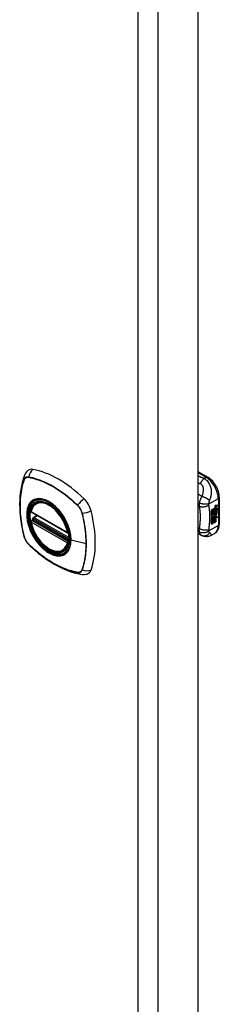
# Model space of a CAD drawing. Header units: inches. Extents: x 5 to 160, y 9 to 87.
# Tile 199 of 203: x 158.22 to 160.49, y 52.61 to 63.81. Entities that reach past the tile are written whole.
import ezdxf

# ---------------------------------------------------------------- set-up
doc = ezdxf.new("R2010")
doc.units = ezdxf.units.IN
doc.header["$MEASUREMENT"] = 0
doc.layers.add('Visible Edges(ANSI)', color=7, linetype='Continuous', lineweight=25)
doc.layers.add('Visible Tangent Edges(ANSI)', color=7, linetype='Continuous', lineweight=25)

msp = doc.modelspace()

# ---------------------------------------------------------------- linework, layer by layer
at = {"layer": 'Visible Edges(ANSI)'}
for p, q in [((160.243, 74.81), (160.243, 40.898)), ((160.243, 58.675), (160.358, 58.609)), ((160.489, 58.382), (160.489, 58.076)), ((158.406, 58.317), (158.416, 58.323)), ((160.399, 58.237), (160.436, 58.258)), ((160.399, 58.222), (160.435, 58.243)), ((160.437, 58.242), (160.399, 58.22)), ((160.399, 58.218), (160.437, 58.24)), ((160.399, 58.22), (160.399, 58.237)), ((160.399, 58.203), (160.44, 58.227)), ((160.442, 58.227), (160.399, 58.202)), ((160.399, 58.2), (160.445, 58.226)), ((160.399, 58.202), (160.399, 58.218)), ((160.435, 58.25), (160.438, 58.251)), ((160.435, 58.243), (160.435, 58.25)), ((160.437, 58.249), (160.435, 58.25)), ((160.437, 58.242), (160.435, 58.243)), ((160.435, 58.229), (160.435, 58.239)), ((160.437, 58.228), (160.435, 58.229)), ((160.435, 58.218), (160.44, 58.224)), ((160.435, 58.206), (160.435, 58.218)), ((160.437, 58.217), (160.435, 58.218)), ((160.44, 58.25), (160.437, 58.249)), ((160.437, 58.249), (160.437, 58.242)), ((160.437, 58.24), (160.437, 58.228)), ((160.437, 58.228), (160.442, 58.227)), ((160.445, 58.226), (160.437, 58.217)), ((160.438, 58.243), (160.462, 58.252)), ((160.464, 58.251), (160.438, 58.242)), ((160.439, 58.25), (160.438, 58.251)), ((160.438, 58.248), (160.443, 58.25)), ((160.438, 58.242), (160.438, 58.248)), ((160.438, 58.238), (160.451, 58.232)), ((160.438, 58.23), (160.438, 58.238)), ((160.438, 58.23), (160.445, 58.228)), ((160.447, 58.227), (160.438, 58.23)), ((160.438, 58.217), (160.447, 58.226)), ((160.438, 58.211), (160.449, 58.224)), ((160.451, 58.223), (160.438, 58.208)), ((160.443, 58.252), (160.441, 58.252)), ((160.444, 58.269), (160.442, 58.27)), ((160.444, 58.272), (160.443, 58.273)), ((160.444, 58.254), (160.443, 58.255)), ((160.443, 58.25), (160.443, 58.252)), ((160.447, 58.227), (160.445, 58.228)), ((160.446, 58.283), (160.462, 58.289)), ((160.446, 58.264), (160.462, 58.27)), ((160.447, 58.226), (160.447, 58.227)), ((160.448, 58.289), (160.464, 58.295)), ((160.464, 58.288), (160.448, 58.282)), ((160.464, 58.27), (160.448, 58.264)), ((160.451, 58.223), (160.449, 58.224)), ((160.449, 58.224), (160.462, 58.218)), ((160.451, 58.232), (160.464, 58.247)), ((160.464, 58.217), (160.451, 58.223)), ((160.453, 58.273), (160.464, 58.277)), ((160.453, 58.254), (160.464, 58.258)), ((160.453, 58.23), (160.462, 58.239)), ((160.453, 58.229), (160.453, 58.23)), ((160.455, 58.229), (160.453, 58.23)), ((160.455, 58.228), (160.453, 58.229)), ((160.464, 58.239), (160.455, 58.229)), ((160.455, 58.229), (160.455, 58.228)), ((160.455, 58.228), (160.464, 58.226)), ((160.462, 58.289), (160.462, 58.295)), ((160.464, 58.288), (160.462, 58.289)), ((160.462, 58.27), (160.462, 58.276)), ((160.464, 58.27), (160.462, 58.27)), ((160.462, 58.252), (160.462, 58.258)), ((160.464, 58.251), (160.462, 58.252)), ((160.462, 58.239), (160.462, 58.246)), ((160.464, 58.239), (160.462, 58.239)), ((160.462, 58.218), (160.462, 58.226)), ((160.464, 58.217), (160.462, 58.218)), ((160.464, 58.295), (160.464, 58.288)), ((160.464, 58.277), (160.464, 58.27)), ((160.464, 58.258), (160.464, 58.251)), ((160.464, 58.247), (160.464, 58.239)), ((160.464, 58.226), (160.464, 58.217)), ((158.349, 58.213), (158.763, 57.975)), ((158.349, 58.117), (158.363, 58.125)), ((158.369, 58.137), (158.368, 58.139)), ((158.374, 58.151), (158.415, 58.175)), ((160.399, 58.185), (160.435, 58.206)), ((160.437, 58.205), (160.399, 58.184)), ((160.399, 58.163), (160.399, 58.2)), ((160.399, 58.184), (160.422, 58.177)), ((160.399, 58.184), (160.399, 58.184)), ((160.399, 58.164), (160.41, 58.163)), ((160.411, 58.163), (160.399, 58.163)), ((160.399, 58.146), (160.411, 58.163)), ((160.399, 58.129), (160.423, 58.162)), ((160.424, 58.162), (160.399, 58.127)), ((160.399, 58.073), (160.399, 58.146)), ((160.399, 58.127), (160.414, 58.136)), ((160.399, 58.127), (160.399, 58.127)), ((160.411, 58.163), (160.41, 58.163)), ((160.412, 58.083), (160.412, 58.135)), ((160.414, 58.136), (160.414, 58.082)), ((160.416, 58.137), (160.431, 58.145)), ((160.416, 58.083), (160.416, 58.137)), ((160.422, 58.177), (160.436, 58.196)), ((160.424, 58.162), (160.423, 58.162)), ((160.423, 58.162), (160.436, 58.159)), ((160.437, 58.159), (160.424, 58.162)), ((160.429, 58.092), (160.429, 58.145)), ((160.431, 58.145), (160.431, 58.092)), ((160.433, 58.176), (160.439, 58.183)), ((160.435, 58.175), (160.433, 58.176)), ((160.433, 58.155), (160.437, 58.159)), ((160.447, 58.154), (160.433, 58.155)), ((160.433, 58.147), (160.447, 58.154)), ((160.433, 58.093), (160.433, 58.147)), ((160.434, 58.156), (160.445, 58.155)), ((160.437, 58.205), (160.435, 58.206)), ((160.44, 58.182), (160.435, 58.175)), ((160.435, 58.175), (160.456, 58.17)), ((160.437, 58.159), (160.436, 58.159)), ((160.437, 58.217), (160.437, 58.205)), ((160.438, 58.208), (160.438, 58.217)), ((160.44, 58.182), (160.439, 58.183)), ((160.444, 58.19), (160.442, 58.19)), ((160.447, 58.154), (160.445, 58.155)), ((160.448, 58.203), (160.447, 58.204)), ((160.447, 58.166), (160.454, 58.171)), ((160.449, 58.165), (160.447, 58.166)), ((160.447, 58.102), (160.447, 58.155)), ((160.448, 58.154), (160.447, 58.155)), ((160.447, 58.155), (160.469, 58.155)), ((160.448, 58.19), (160.448, 58.203)), ((160.448, 58.154), (160.448, 58.102)), ((160.471, 58.154), (160.448, 58.154)), ((160.456, 58.17), (160.449, 58.165)), ((160.449, 58.165), (160.471, 58.154)), ((160.451, 58.192), (160.451, 58.211)), ((160.453, 58.191), (160.451, 58.192)), ((160.453, 58.211), (160.453, 58.191)), ((160.458, 58.211), (160.463, 58.213)), ((160.399, 58.075), (160.412, 58.083)), ((160.414, 58.082), (160.399, 58.073)), ((160.414, 58.082), (160.412, 58.083)), ((160.416, 58.084), (160.429, 58.092)), ((160.431, 58.092), (160.416, 58.083)), ((160.431, 58.092), (160.429, 58.092)), ((160.433, 58.094), (160.447, 58.102)), ((160.448, 58.102), (160.433, 58.093)), ((160.448, 58.102), (160.447, 58.102)), ((160.29, 57.944), (160.243, 57.963)), ((160.292, 57.943), (160.29, 57.944)), ((160.437, 57.969), (160.397, 57.946)), ((158.718, 57.775), (158.729, 57.781))]:
    msp.add_line(p, q, dxfattribs=at)
at = {"layer": 'Visible Edges(ANSI)', "flags": 128}
for points in [[(158.312, 58.684), (158.304, 58.677), (158.297, 58.67), (158.285, 58.654), (158.276, 58.638), (158.269, 58.622)], [(158.269, 58.622), (158.257, 58.585), (158.246, 58.547), (158.238, 58.508), (158.231, 58.468), (158.225, 58.428), (158.221, 58.387), (158.219, 58.344), (158.218, 58.302), (158.219, 58.258), (158.221, 58.214), (158.225, 58.17), (158.23, 58.125), (158.237, 58.079), (158.245, 58.034), (158.255, 57.988), (158.266, 57.942)], [(160.489, 58.382), (160.488, 58.398), (160.487, 58.414), (160.483, 58.431), (160.479, 58.447), (160.474, 58.463), (160.467, 58.48), (160.46, 58.496), (160.451, 58.511), (160.442, 58.526), (160.432, 58.541), (160.421, 58.554), (160.41, 58.567), (160.398, 58.579), (160.385, 58.59), (160.372, 58.6), (160.358, 58.609)], [(158.344, 58.226), (158.348, 58.241), (158.353, 58.255), (158.359, 58.268), (158.367, 58.28), (158.375, 58.291), (158.384, 58.301), (158.395, 58.31), (158.406, 58.317)], [(158.66, 58.236), (158.678, 58.214), (158.696, 58.19), (158.712, 58.166), (158.727, 58.141), (158.741, 58.115), (158.754, 58.089), (158.765, 58.062), (158.775, 58.035)], [(158.363, 58.125), (158.366, 58.127), (158.368, 58.13), (158.369, 58.134), (158.369, 58.137)], [(158.718, 57.775), (158.707, 57.769), (158.695, 57.764), (158.682, 57.761), (158.669, 57.759), (158.655, 57.759), (158.641, 57.76), (158.627, 57.762), (158.613, 57.765), (158.598, 57.77), (158.583, 57.776), (158.569, 57.783), (158.554, 57.791), (158.539, 57.8), (158.525, 57.81), (158.511, 57.821), (158.496, 57.833), (158.483, 57.846), (158.469, 57.86), (158.456, 57.875), (158.443, 57.89), (158.431, 57.906), (158.42, 57.923), (158.409, 57.94), (158.398, 57.958), (158.389, 57.975), (158.38, 57.994), (158.372, 58.012), (158.364, 58.031), (158.358, 58.049), (158.352, 58.068), (158.347, 58.086), (158.344, 58.105)], [(160.437, 57.969), (160.449, 57.978), (160.461, 57.989), (160.47, 58.002), (160.477, 58.015), (160.483, 58.03), (160.486, 58.045), (160.488, 58.06), (160.489, 58.076)], [(158.266, 57.942), (158.27, 57.927), (158.275, 57.913), (158.281, 57.9), (158.288, 57.887), (158.296, 57.874), (158.304, 57.862), (158.314, 57.851), (158.325, 57.84)], [(160.397, 57.946), (160.388, 57.942), (160.378, 57.938), (160.369, 57.935), (160.359, 57.933), (160.349, 57.932), (160.339, 57.932), (160.329, 57.933), (160.321, 57.934), (160.317, 57.935), (160.314, 57.936), (160.31, 57.937), (160.304, 57.939), (160.299, 57.941), (160.292, 57.943)], [(158.325, 57.84), (158.359, 57.807), (158.394, 57.776), (158.429, 57.746), (158.465, 57.718), (158.502, 57.691), (158.538, 57.665), (158.575, 57.642), (158.612, 57.619), (158.65, 57.599), (158.687, 57.58), (158.725, 57.562), (158.763, 57.547), (158.801, 57.533), (158.839, 57.521), (158.877, 57.512), (158.915, 57.504)], [(158.915, 57.504), (158.932, 57.502), (158.95, 57.502), (158.97, 57.504), (158.98, 57.507), (158.99, 57.51)]]:
    msp.add_lwpolyline(points, dxfattribs=at)
at = {"layer": 'Visible Edges(ANSI)'}
for centre, start, end in [((158.355, 58.223), 166.5789, 240.064), ((158.355, 58.107), 119.936, 190.602), ((158.38, 58.141), 119.936, 187.8207), ((158.769, 57.985), 240.064, 282.6676)]:
    msp.add_arc(centre, 0.0118, start, end, dxfattribs=at)
for centre, major_axis, start_param, end_param in [((158.409, 58.537), (-0.088, 0.154), 5.827357, 6.382176), ((158.66, 57.539), (-0.639, 1.109), 5.172085, 5.827357), ((158.555, 58.042), (0.157, -0.273), 2.362013, 7.062765), ((158.911, 58.248), (0.088, -0.154), 1.114968, 2.030492), ((158.173, 58.383), (-0.639, 1.109), 3.601288, 4.256561), ((160.446, 58.265), (-0.008, -0.0139), 5.599531, 6.283185), ((160.447, 58.264), (-0.008, -0.0139), 5.474827, 6.308913), ((160.442, 58.28), (0.00349, 0.00607), 1.10591, 2.348655), ((160.449, 58.284), (-0.0082, -0.0142), 5.490247, 6.612005), ((160.442, 58.262), (0.00337, 0.00586), 1.080045, 2.345144), ((160.449, 58.266), (-0.008, -0.0139), 5.486737, 6.497871), ((160.448, 58.285), (-0.0082, -0.0142), 0.086325, 0.32882), ((160.447, 58.267), (-0.008, -0.0139), 0.088333, 0.214686), ((160.445, 58.273), (0.0096, 0.0166), 0.591478, 1.10591), ((160.444, 58.278), (0.002, 0.00347), 1.194468, 2.460773), ((160.447, 58.28), (-0.00419, -0.00728), 5.602365, 6.283185), ((160.445, 58.254), (0.0096, 0.0166), 0.846591, 1.080045), ((160.444, 58.26), (0.002, 0.00347), 1.194614, 2.459504), ((160.447, 58.262), (-0.00419, -0.00728), 5.601097, 6.283185), ((160.445, 58.277), (-0.002, -0.00347), 4.33606, 5.602365), ((160.445, 58.259), (-0.002, -0.00347), 4.336206, 5.601097), ((160.445, 58.276), (0.00409, 0.00711), 0.608795, 1.194468), ((160.448, 58.279), (-0.00419, -0.00728), 5.602365, 6.501309), ((160.445, 58.257), (0.00409, 0.00711), 0.608932, 1.194614), ((160.448, 58.261), (-0.00419, -0.00728), 5.601097, 6.50115), ((160.447, 58.275), (-0.00409, -0.00711), 3.750388, 4.33606), ((160.447, 58.256), (-0.00409, -0.00711), 3.750524, 4.336206), ((160.457, 58.3), (-0.0155, -0.0269), 0.234705, 0.623342), ((160.457, 58.282), (-0.0155, -0.0269), 0.217964, 0.608932), ((160.45, 58.202), (-0.011, -0.0191), 5.44239, 6.249461), ((160.452, 58.201), (-0.011, -0.0191), 5.27034, 6.249461), ((160.452, 58.201), (-0.0099, -0.0173), 5.328451, 6.266738), ((160.445, 58.199), (0.00506, 0.00878), 1.199629, 2.268394), ((160.445, 58.198), (-0.00364, -0.00633), 4.818058, 5.834093), ((160.448, 58.2), (-0.00559, -0.00971), 5.834093, 6.283185), ((160.445, 58.198), (0.00318, 0.00552), 0.285255, 1.676465), ((160.447, 58.197), (-0.00364, -0.00633), 4.818058, 5.834093), ((160.453, 58.208), (-0.0132, -0.023), 0.05511, 0.723506), ((160.455, 58.207), (-0.0132, -0.023), 6.266738, 7.006692), ((160.447, 58.194), (0.0094, 0.0163), 0.3673, 1.199629), ((160.449, 58.199), (-0.00559, -0.00971), 5.834093, 6.944434), ((160.446, 58.197), (0.00318, 0.00552), 0.285255, 1.676465), ((160.453, 58.196), (0.0066, 0.0114), 3.865099, 5.348557), ((160.454, 58.197), (0.00319, 0.00555), 3.637533, 5.053908), ((160.454, 58.195), (-0.0066, -0.0114), 0.723506, 2.206964), ((160.445, 58.197), (0.0102, 0.0177), 5.053908, 5.889616), ((160.434, 58.189), (0.0202, 0.0351), 5.348557, 5.747216), ((160.435, 58.188), (-0.0202, -0.0351), 2.206964, 2.656801), ((158.911, 57.668), (0.088, -0.154), 6.184194, 6.742881)]:
    msp.add_ellipse(centre, major_axis=major_axis, ratio=0.578093, start_param=start_param, end_param=end_param, dxfattribs=at)
msp.add_ellipse((158.552, 58.04), major_axis=(-0.16, 0.277), ratio=0.578093, dxfattribs=at)
at = {"layer": 'Visible Tangent Edges(ANSI)'}
for p, q in [((159.564, 74.55), (159.564, 40.638)), ((159.792, 40.638), (159.792, 74.55)), ((158.269, 58.577), (158.269, 58.577)), ((158.321, 58.607), (158.321, 58.607)), ((160.243, 58.661), (160.338, 58.607)), ((160.338, 58.607), (160.315, 58.593)), ((160.37, 58.304), (160.478, 58.366)), ((160.478, 58.366), (160.478, 58.06)), ((158.761, 57.98), (158.347, 58.218)), ((158.875, 58.288), (158.876, 58.288)), ((160.443, 58.275), (160.441, 58.276)), ((160.443, 58.257), (160.441, 58.258)), ((160.444, 58.28), (160.443, 58.28)), ((160.444, 58.261), (160.443, 58.262)), ((160.448, 58.282), (160.446, 58.283)), ((160.448, 58.264), (160.446, 58.264)), ((158.355, 58.117), (158.366, 58.123)), ((158.769, 57.878), (158.355, 58.117)), ((158.366, 58.123), (158.776, 57.887)), ((158.778, 57.904), (158.375, 58.136)), ((158.38, 58.151), (158.419, 58.173)), ((158.777, 57.922), (158.38, 58.151)), ((158.927, 58.198), (158.928, 58.198)), ((160.442, 58.192), (160.44, 58.193)), ((160.443, 58.198), (160.441, 58.199)), ((160.454, 58.184), (160.452, 58.185)), ((160.464, 58.199), (160.462, 58.2)), ((158.347, 58.102), (158.761, 57.864)), ((160.259, 58.025), (160.243, 58.031)), ((160.478, 58.06), (160.37, 57.998)), ((158.269, 57.935), (158.269, 57.936)), ((158.776, 57.882), (158.769, 57.878)), ((158.974, 57.851), (158.803, 57.894)), ((158.321, 57.846), (158.321, 57.846)), ((158.928, 57.557), (158.927, 57.556)), ((158.876, 57.526), (158.875, 57.526))]:
    msp.add_line(p, q, dxfattribs=at)
at = {"layer": 'Visible Tangent Edges(ANSI)', "flags": 128}
for points in [[(158.268, 58.579), (158.261, 58.557), (158.254, 58.535), (158.248, 58.512), (158.243, 58.488), (158.238, 58.464), (158.234, 58.44), (158.23, 58.415), (158.228, 58.389), (158.225, 58.363), (158.224, 58.337), (158.223, 58.31), (158.222, 58.283), (158.223, 58.256), (158.224, 58.228), (158.225, 58.2), (158.228, 58.171), (158.231, 58.143), (158.234, 58.114), (158.238, 58.085), (158.243, 58.055), (158.248, 58.026), (158.254, 57.996), (158.261, 57.966), (158.268, 57.936)], [(158.269, 57.936), (158.262, 57.966), (158.255, 57.996), (158.249, 58.025), (158.244, 58.055), (158.239, 58.084), (158.235, 58.113), (158.231, 58.142), (158.228, 58.171), (158.226, 58.199), (158.224, 58.227), (158.223, 58.255), (158.223, 58.282), (158.223, 58.309), (158.224, 58.336), (158.226, 58.362), (158.228, 58.388), (158.231, 58.413), (158.235, 58.438), (158.239, 58.463), (158.244, 58.487), (158.249, 58.51), (158.255, 58.533), (158.262, 58.555), (158.269, 58.577)], [(158.321, 58.609), (158.318, 58.61), (158.315, 58.61), (158.312, 58.61), (158.309, 58.61), (158.306, 58.61), (158.304, 58.61), (158.301, 58.61), (158.298, 58.609), (158.296, 58.608), (158.293, 58.607), (158.291, 58.606), (158.288, 58.605), (158.286, 58.604), (158.284, 58.602), (158.282, 58.6), (158.28, 58.598), (158.278, 58.596), (158.277, 58.594), (158.275, 58.592), (158.273, 58.59), (158.272, 58.587), (158.271, 58.585), (158.269, 58.582), (158.268, 58.579)], [(158.269, 58.577), (158.27, 58.58), (158.271, 58.583), (158.273, 58.585), (158.274, 58.588), (158.276, 58.59), (158.277, 58.592), (158.279, 58.594), (158.281, 58.596), (158.283, 58.598), (158.285, 58.6), (158.287, 58.601), (158.289, 58.602), (158.291, 58.604), (158.294, 58.605), (158.296, 58.606), (158.299, 58.606), (158.301, 58.607), (158.304, 58.607), (158.306, 58.608), (158.309, 58.608), (158.312, 58.608), (158.315, 58.608), (158.318, 58.608), (158.321, 58.607)], [(158.877, 58.289), (158.854, 58.311), (158.832, 58.331), (158.809, 58.351), (158.786, 58.371), (158.763, 58.39), (158.739, 58.408), (158.716, 58.425), (158.692, 58.442), (158.669, 58.458), (158.645, 58.474), (158.622, 58.488), (158.598, 58.502), (158.575, 58.516), (158.551, 58.528), (158.528, 58.54), (158.504, 58.551), (158.481, 58.561), (158.458, 58.57), (158.435, 58.579), (158.411, 58.586), (158.389, 58.593), (158.366, 58.6), (158.343, 58.605), (158.321, 58.609)], [(158.321, 58.607), (158.343, 58.603), (158.366, 58.597), (158.389, 58.591), (158.411, 58.584), (158.434, 58.577), (158.457, 58.568), (158.481, 58.559), (158.504, 58.549), (158.527, 58.538), (158.551, 58.527), (158.574, 58.514), (158.598, 58.501), (158.621, 58.487), (158.645, 58.473), (158.668, 58.457), (158.692, 58.441), (158.715, 58.424), (158.739, 58.407), (158.762, 58.388), (158.785, 58.369), (158.808, 58.35), (158.831, 58.33), (158.853, 58.309), (158.875, 58.288)], [(160.315, 58.593), (160.312, 58.595), (160.309, 58.596), (160.306, 58.597), (160.304, 58.598), (160.301, 58.599), (160.298, 58.601), (160.295, 58.602), (160.292, 58.603), (160.289, 58.604), (160.286, 58.605), (160.283, 58.606), (160.28, 58.608), (160.277, 58.609), (160.274, 58.61), (160.271, 58.611), (160.268, 58.612), (160.265, 58.614), (160.262, 58.615), (160.259, 58.616), (160.256, 58.617), (160.252, 58.618), (160.249, 58.62), (160.246, 58.621), (160.243, 58.622)], [(160.315, 58.593), (160.313, 58.592), (160.312, 58.59), (160.31, 58.588), (160.308, 58.586), (160.306, 58.584), (160.304, 58.582), (160.302, 58.58), (160.3, 58.578), (160.298, 58.576), (160.296, 58.574), (160.294, 58.571), (160.292, 58.569), (160.291, 58.566), (160.289, 58.563), (160.287, 58.561), (160.285, 58.558), (160.284, 58.555), (160.282, 58.553), (160.28, 58.55), (160.279, 58.547), (160.277, 58.544), (160.276, 58.541), (160.274, 58.538), (160.273, 58.535)], [(160.379, 58.341), (160.382, 58.35), (160.385, 58.359), (160.388, 58.368), (160.391, 58.377), (160.393, 58.386), (160.395, 58.395), (160.397, 58.405), (160.399, 58.415), (160.4, 58.425), (160.4, 58.435), (160.4, 58.446), (160.4, 58.457), (160.399, 58.468), (160.397, 58.48), (160.394, 58.492), (160.39, 58.504), (160.385, 58.517), (160.379, 58.529), (160.372, 58.542), (160.363, 58.554), (160.353, 58.566), (160.341, 58.576), (160.329, 58.586), (160.315, 58.593)], [(160.243, 58.546), (160.245, 58.546), (160.246, 58.545), (160.247, 58.545), (160.248, 58.544), (160.25, 58.544), (160.251, 58.544), (160.252, 58.543), (160.253, 58.543), (160.254, 58.542), (160.256, 58.542), (160.257, 58.541), (160.258, 58.541), (160.259, 58.54), (160.26, 58.54), (160.262, 58.539), (160.263, 58.539), (160.264, 58.538), (160.265, 58.538), (160.267, 58.537), (160.268, 58.537), (160.269, 58.536), (160.27, 58.536), (160.271, 58.535), (160.273, 58.535)], [(160.273, 58.535), (160.278, 58.532), (160.284, 58.529), (160.288, 58.524), (160.292, 58.52), (160.296, 58.514), (160.299, 58.508), (160.301, 58.502), (160.302, 58.496), (160.304, 58.49), (160.304, 58.483), (160.305, 58.477), (160.305, 58.47), (160.305, 58.463), (160.305, 58.457), (160.304, 58.45), (160.303, 58.443), (160.303, 58.436), (160.301, 58.43), (160.3, 58.423), (160.299, 58.416), (160.297, 58.409), (160.295, 58.402), (160.293, 58.396), (160.29, 58.389)], [(158.356, 58.337), (158.347, 58.329), (158.339, 58.32), (158.331, 58.31), (158.324, 58.299), (158.318, 58.287), (158.313, 58.275), (158.309, 58.261), (158.305, 58.247), (158.302, 58.233), (158.3, 58.217), (158.299, 58.201), (158.298, 58.184), (158.299, 58.167), (158.3, 58.15), (158.302, 58.132), (158.305, 58.114), (158.309, 58.095), (158.313, 58.077), (158.318, 58.058), (158.325, 58.039), (158.331, 58.02), (158.339, 58.002), (158.347, 57.983), (158.356, 57.965)], [(158.8, 57.896), (158.794, 57.838), (158.777, 57.789), (158.75, 57.751), (158.713, 57.727), (158.669, 57.718), (158.62, 57.723), (158.567, 57.743), (158.513, 57.777), (158.462, 57.822), (158.414, 57.878), (158.373, 57.941), (158.34, 58.008), (158.316, 58.077), (158.304, 58.145), (158.303, 58.207), (158.313, 58.262), (158.334, 58.307), (158.366, 58.339), (158.405, 58.357), (158.452, 58.361), (158.503, 58.35), (158.556, 58.324), (158.609, 58.286), (158.66, 58.236)], [(158.389, 58.356), (158.388, 58.356), (158.386, 58.355), (158.385, 58.354), (158.383, 58.354), (158.382, 58.353), (158.38, 58.352), (158.379, 58.352), (158.378, 58.351), (158.376, 58.35), (158.375, 58.349), (158.373, 58.349), (158.372, 58.348), (158.371, 58.347), (158.369, 58.346), (158.368, 58.345), (158.366, 58.345), (158.365, 58.344), (158.364, 58.343), (158.362, 58.342), (158.361, 58.341), (158.36, 58.34), (158.359, 58.339), (158.357, 58.338), (158.356, 58.337)], [(158.711, 58.171), (158.7, 58.188), (158.688, 58.204), (158.675, 58.22), (158.663, 58.236), (158.649, 58.25), (158.636, 58.264), (158.622, 58.278), (158.608, 58.29), (158.594, 58.302), (158.58, 58.312), (158.565, 58.322), (158.55, 58.331), (158.536, 58.339), (158.521, 58.346), (158.507, 58.352), (158.493, 58.356), (158.478, 58.36), (158.465, 58.363), (158.451, 58.364), (158.438, 58.365), (158.425, 58.364), (158.413, 58.363), (158.401, 58.36), (158.389, 58.356)], [(160.29, 58.389), (160.288, 58.39), (160.286, 58.391), (160.284, 58.393), (160.282, 58.394), (160.281, 58.396), (160.279, 58.397), (160.277, 58.398), (160.275, 58.4), (160.273, 58.401), (160.271, 58.402), (160.269, 58.404), (160.267, 58.405), (160.265, 58.406), (160.263, 58.408), (160.261, 58.409), (160.259, 58.41), (160.257, 58.412), (160.255, 58.413), (160.253, 58.414), (160.251, 58.416), (160.249, 58.417), (160.247, 58.418), (160.245, 58.42), (160.243, 58.421)], [(160.29, 58.389), (160.289, 58.386), (160.287, 58.383), (160.285, 58.38), (160.284, 58.377), (160.282, 58.374), (160.281, 58.371), (160.279, 58.368), (160.278, 58.365), (160.276, 58.362), (160.275, 58.36), (160.274, 58.356), (160.273, 58.353), (160.271, 58.35), (160.27, 58.346), (160.269, 58.343), (160.268, 58.34), (160.266, 58.336), (160.265, 58.333), (160.264, 58.33), (160.264, 58.326), (160.263, 58.323), (160.262, 58.32), (160.261, 58.317), (160.261, 58.314)], [(160.379, 58.341), (160.376, 58.343), (160.374, 58.346), (160.371, 58.348), (160.369, 58.35), (160.365, 58.353), (160.362, 58.355), (160.359, 58.357), (160.355, 58.36), (160.352, 58.362), (160.348, 58.365), (160.344, 58.367), (160.34, 58.369), (160.336, 58.371), (160.331, 58.373), (160.327, 58.375), (160.323, 58.377), (160.319, 58.379), (160.314, 58.381), (160.31, 58.383), (160.306, 58.384), (160.302, 58.385), (160.298, 58.387), (160.294, 58.388), (160.29, 58.389)], [(160.37, 58.304), (160.37, 58.305), (160.371, 58.307), (160.371, 58.309), (160.371, 58.311), (160.371, 58.312), (160.372, 58.314), (160.372, 58.316), (160.372, 58.318), (160.373, 58.319), (160.373, 58.321), (160.373, 58.323), (160.374, 58.325), (160.374, 58.326), (160.374, 58.328), (160.375, 58.329), (160.375, 58.331), (160.375, 58.332), (160.376, 58.333), (160.376, 58.335), (160.377, 58.336), (160.377, 58.337), (160.378, 58.339), (160.378, 58.34), (160.379, 58.341)], [(158.876, 58.288), (158.879, 58.285), (158.882, 58.281), (158.884, 58.278), (158.887, 58.275), (158.89, 58.272), (158.893, 58.268), (158.895, 58.265), (158.898, 58.261), (158.9, 58.258), (158.903, 58.254), (158.905, 58.25), (158.908, 58.246), (158.91, 58.242), (158.912, 58.238), (158.914, 58.234), (158.916, 58.23), (158.918, 58.226), (158.919, 58.222), (158.921, 58.218), (158.922, 58.214), (158.924, 58.21), (158.925, 58.206), (158.926, 58.202), (158.927, 58.198)], [(158.93, 58.198), (158.928, 58.202), (158.927, 58.206), (158.926, 58.211), (158.925, 58.215), (158.923, 58.219), (158.921, 58.223), (158.92, 58.227), (158.918, 58.231), (158.916, 58.235), (158.914, 58.239), (158.912, 58.243), (158.909, 58.247), (158.907, 58.251), (158.905, 58.255), (158.902, 58.259), (158.9, 58.263), (158.897, 58.266), (158.894, 58.27), (158.892, 58.273), (158.889, 58.277), (158.886, 58.28), (158.883, 58.283), (158.88, 58.286), (158.877, 58.289)], [(160.243, 58.288), (160.244, 58.288), (160.245, 58.288), (160.245, 58.287), (160.246, 58.287), (160.247, 58.286), (160.247, 58.286), (160.248, 58.285), (160.249, 58.285), (160.249, 58.284), (160.25, 58.284), (160.251, 58.284), (160.251, 58.283), (160.252, 58.283), (160.253, 58.282), (160.253, 58.282), (160.254, 58.281), (160.255, 58.281), (160.255, 58.28), (160.256, 58.28), (160.257, 58.28), (160.257, 58.279), (160.258, 58.279), (160.259, 58.278), (160.259, 58.278)], [(160.261, 58.314), (160.26, 58.312), (160.26, 58.31), (160.26, 58.309), (160.26, 58.307), (160.259, 58.305), (160.259, 58.303), (160.259, 58.302), (160.259, 58.3), (160.259, 58.299), (160.259, 58.297), (160.259, 58.296), (160.258, 58.294), (160.258, 58.293), (160.258, 58.291), (160.258, 58.29), (160.258, 58.288), (160.258, 58.287), (160.259, 58.286), (160.259, 58.284), (160.259, 58.283), (160.259, 58.282), (160.259, 58.28), (160.259, 58.279), (160.259, 58.278)], [(160.37, 58.291), (160.366, 58.288), (160.363, 58.286), (160.359, 58.284), (160.355, 58.281), (160.35, 58.279), (160.345, 58.277), (160.341, 58.275), (160.336, 58.274), (160.33, 58.272), (160.325, 58.271), (160.32, 58.27), (160.314, 58.269), (160.309, 58.269), (160.304, 58.269), (160.299, 58.269), (160.293, 58.269), (160.288, 58.269), (160.283, 58.27), (160.279, 58.271), (160.274, 58.272), (160.27, 58.273), (160.266, 58.275), (160.263, 58.276), (160.259, 58.278)], [(160.259, 58.278), (160.26, 58.274), (160.261, 58.271), (160.262, 58.267), (160.262, 58.264), (160.263, 58.26), (160.263, 58.257), (160.264, 58.253), (160.265, 58.25), (160.265, 58.246), (160.266, 58.242), (160.266, 58.239), (160.267, 58.235), (160.267, 58.231), (160.267, 58.228), (160.268, 58.224), (160.268, 58.22), (160.269, 58.216), (160.269, 58.213), (160.269, 58.209), (160.269, 58.205), (160.27, 58.201), (160.27, 58.197), (160.27, 58.194), (160.27, 58.19)], [(160.37, 58.304), (160.367, 58.303), (160.363, 58.302), (160.359, 58.301), (160.355, 58.301), (160.351, 58.3), (160.347, 58.3), (160.342, 58.3), (160.337, 58.3), (160.332, 58.3), (160.327, 58.3), (160.322, 58.3), (160.316, 58.301), (160.311, 58.301), (160.306, 58.302), (160.301, 58.303), (160.296, 58.304), (160.291, 58.305), (160.286, 58.306), (160.281, 58.307), (160.276, 58.308), (160.272, 58.31), (160.268, 58.311), (160.264, 58.312), (160.261, 58.314)], [(160.37, 58.291), (160.37, 58.291), (160.369, 58.292), (160.369, 58.292), (160.369, 58.293), (160.369, 58.293), (160.369, 58.294), (160.369, 58.294), (160.369, 58.295), (160.369, 58.295), (160.369, 58.296), (160.369, 58.296), (160.369, 58.297), (160.369, 58.297), (160.369, 58.298), (160.369, 58.298), (160.369, 58.299), (160.369, 58.3), (160.37, 58.3), (160.37, 58.301), (160.37, 58.301), (160.37, 58.302), (160.37, 58.302), (160.37, 58.303), (160.37, 58.304)], [(160.37, 58.01), (160.372, 58.023), (160.373, 58.036), (160.375, 58.048), (160.377, 58.061), (160.378, 58.073), (160.379, 58.086), (160.38, 58.098), (160.381, 58.11), (160.382, 58.122), (160.382, 58.134), (160.382, 58.146), (160.382, 58.158), (160.382, 58.17), (160.382, 58.181), (160.382, 58.193), (160.381, 58.204), (160.38, 58.216), (160.379, 58.227), (160.378, 58.238), (160.377, 58.249), (160.375, 58.259), (160.373, 58.27), (160.372, 58.28), (160.37, 58.291)], [(158.363, 58.125), (158.363, 58.125), (158.363, 58.125), (158.363, 58.125), (158.363, 58.125), (158.363, 58.125), (158.363, 58.125), (158.363, 58.125), (158.363, 58.125), (158.363, 58.125), (158.363, 58.125), (158.363, 58.125), (158.363, 58.125), (158.363, 58.125), (158.363, 58.125), (158.363, 58.125), (158.363, 58.125), (158.363, 58.125), (158.363, 58.125), (158.363, 58.125), (158.363, 58.125), (158.363, 58.125), (158.363, 58.125), (158.363, 58.125), (158.363, 58.125)], [(158.363, 58.125), (158.363, 58.125), (158.363, 58.125), (158.363, 58.125), (158.363, 58.125), (158.363, 58.125), (158.363, 58.125), (158.363, 58.125), (158.363, 58.125), (158.363, 58.125), (158.363, 58.125), (158.363, 58.125), (158.363, 58.125), (158.363, 58.125), (158.363, 58.124), (158.364, 58.124), (158.364, 58.124), (158.364, 58.124), (158.364, 58.124), (158.364, 58.124), (158.364, 58.124), (158.364, 58.124), (158.365, 58.124), (158.365, 58.124), (158.365, 58.124)], [(158.365, 58.124), (158.365, 58.124), (158.365, 58.124), (158.365, 58.124), (158.365, 58.124), (158.365, 58.124), (158.365, 58.124), (158.365, 58.124), (158.365, 58.124), (158.366, 58.124), (158.366, 58.124), (158.366, 58.124), (158.366, 58.124), (158.366, 58.124), (158.366, 58.124), (158.366, 58.124), (158.366, 58.123), (158.366, 58.123), (158.366, 58.123), (158.366, 58.123), (158.366, 58.123), (158.366, 58.123), (158.366, 58.123), (158.366, 58.123), (158.366, 58.123)], [(158.369, 58.138), (158.369, 58.138), (158.369, 58.138), (158.369, 58.138), (158.369, 58.138), (158.369, 58.138), (158.369, 58.138), (158.369, 58.138), (158.369, 58.138), (158.369, 58.138), (158.369, 58.138), (158.369, 58.138), (158.369, 58.138), (158.369, 58.138), (158.369, 58.137), (158.369, 58.137), (158.369, 58.137), (158.369, 58.137), (158.369, 58.137), (158.369, 58.137), (158.369, 58.137), (158.369, 58.137), (158.369, 58.137), (158.369, 58.137), (158.369, 58.137)], [(158.372, 58.138), (158.372, 58.138), (158.371, 58.138), (158.371, 58.138), (158.371, 58.138), (158.371, 58.138), (158.371, 58.138), (158.371, 58.138), (158.37, 58.138), (158.37, 58.138), (158.37, 58.138), (158.37, 58.138), (158.37, 58.138), (158.37, 58.138), (158.37, 58.138), (158.369, 58.138), (158.369, 58.138), (158.369, 58.138), (158.369, 58.138), (158.369, 58.138), (158.369, 58.138), (158.369, 58.138), (158.369, 58.138), (158.369, 58.138), (158.369, 58.138)], [(158.375, 58.136), (158.375, 58.136), (158.374, 58.136), (158.374, 58.136), (158.374, 58.136), (158.374, 58.136), (158.374, 58.136), (158.374, 58.137), (158.374, 58.137), (158.374, 58.137), (158.373, 58.137), (158.373, 58.137), (158.373, 58.137), (158.373, 58.137), (158.373, 58.137), (158.373, 58.137), (158.373, 58.137), (158.373, 58.137), (158.373, 58.137), (158.372, 58.137), (158.372, 58.137), (158.372, 58.137), (158.372, 58.137), (158.372, 58.138), (158.372, 58.138)], [(158.744, 58.113), (158.743, 58.116), (158.742, 58.118), (158.741, 58.121), (158.739, 58.123), (158.738, 58.126), (158.737, 58.128), (158.735, 58.13), (158.734, 58.133), (158.733, 58.135), (158.731, 58.138), (158.73, 58.14), (158.729, 58.143), (158.727, 58.145), (158.726, 58.147), (158.724, 58.15), (158.723, 58.152), (158.721, 58.154), (158.72, 58.157), (158.719, 58.159), (158.717, 58.162), (158.716, 58.164), (158.714, 58.166), (158.713, 58.169), (158.711, 58.171)], [(158.803, 57.894), (158.803, 57.902), (158.802, 57.911), (158.802, 57.92), (158.801, 57.928), (158.8, 57.937), (158.799, 57.946), (158.798, 57.955), (158.796, 57.964), (158.794, 57.974), (158.792, 57.983), (158.79, 57.992), (158.788, 58.001), (158.785, 58.011), (158.782, 58.02), (158.779, 58.029), (158.776, 58.039), (158.773, 58.048), (158.769, 58.058), (158.766, 58.067), (158.762, 58.076), (158.758, 58.086), (158.753, 58.095), (158.749, 58.104), (158.744, 58.113)], [(158.928, 58.198), (158.931, 58.183), (158.935, 58.168), (158.938, 58.153), (158.942, 58.138), (158.945, 58.123), (158.948, 58.108), (158.95, 58.093), (158.953, 58.078), (158.955, 58.064), (158.958, 58.049), (158.96, 58.034), (158.962, 58.02), (158.964, 58.005), (158.966, 57.991), (158.967, 57.977), (158.968, 57.962), (158.97, 57.948), (158.971, 57.934), (158.972, 57.92), (158.972, 57.906), (158.973, 57.892), (158.973, 57.878), (158.974, 57.864), (158.974, 57.851)], [(158.93, 57.555), (158.937, 57.577), (158.943, 57.599), (158.949, 57.622), (158.955, 57.646), (158.96, 57.67), (158.964, 57.694), (158.967, 57.719), (158.97, 57.745), (158.972, 57.771), (158.974, 57.797), (158.975, 57.824), (158.975, 57.851), (158.975, 57.878), (158.974, 57.906), (158.972, 57.934), (158.97, 57.962), (158.967, 57.991), (158.964, 58.02), (158.959, 58.049), (158.955, 58.079), (158.949, 58.108), (158.943, 58.138), (158.937, 58.168), (158.93, 58.198)], [(160.27, 58.125), (160.27, 58.121), (160.27, 58.117), (160.27, 58.113), (160.269, 58.109), (160.269, 58.105), (160.269, 58.101), (160.269, 58.097), (160.268, 58.092), (160.268, 58.088), (160.267, 58.084), (160.267, 58.08), (160.267, 58.076), (160.266, 58.071), (160.266, 58.067), (160.265, 58.063), (160.265, 58.059), (160.264, 58.055), (160.263, 58.05), (160.263, 58.046), (160.262, 58.042), (160.262, 58.038), (160.261, 58.033), (160.26, 58.029), (160.259, 58.025)], [(160.27, 58.19), (160.271, 58.187), (160.271, 58.184), (160.271, 58.182), (160.271, 58.179), (160.271, 58.177), (160.271, 58.174), (160.271, 58.171), (160.271, 58.169), (160.271, 58.166), (160.271, 58.163), (160.271, 58.161), (160.271, 58.158), (160.271, 58.155), (160.271, 58.153), (160.271, 58.15), (160.271, 58.147), (160.271, 58.144), (160.271, 58.142), (160.271, 58.139), (160.271, 58.136), (160.271, 58.134), (160.271, 58.131), (160.271, 58.128), (160.27, 58.125)], [(158.775, 58.035), (158.777, 58.029), (158.779, 58.023), (158.781, 58.017), (158.783, 58.011), (158.784, 58.005), (158.786, 57.999), (158.787, 57.993), (158.789, 57.987), (158.79, 57.982), (158.791, 57.976), (158.793, 57.97), (158.794, 57.964), (158.795, 57.958), (158.796, 57.952), (158.796, 57.946), (158.797, 57.941), (158.798, 57.935), (158.798, 57.929), (158.799, 57.924), (158.799, 57.918), (158.8, 57.912), (158.8, 57.907), (158.8, 57.901), (158.8, 57.896)], [(160.259, 58.025), (160.259, 58.023), (160.259, 58.021), (160.259, 58.02), (160.259, 58.018), (160.259, 58.016), (160.259, 58.015), (160.258, 58.013), (160.258, 58.011), (160.258, 58.01), (160.258, 58.008), (160.258, 58.007), (160.258, 58.005), (160.259, 58.003), (160.259, 58.002), (160.259, 58), (160.259, 57.999), (160.259, 57.997), (160.259, 57.995), (160.259, 57.994), (160.26, 57.992), (160.26, 57.99), (160.26, 57.989), (160.26, 57.987), (160.261, 57.986)], [(160.37, 58.01), (160.366, 58.009), (160.363, 58.008), (160.359, 58.007), (160.355, 58.006), (160.35, 58.006), (160.345, 58.005), (160.341, 58.005), (160.336, 58.005), (160.33, 58.005), (160.325, 58.005), (160.32, 58.005), (160.314, 58.006), (160.309, 58.007), (160.304, 58.008), (160.299, 58.009), (160.293, 58.01), (160.288, 58.012), (160.283, 58.013), (160.279, 58.015), (160.274, 58.017), (160.27, 58.019), (160.266, 58.021), (160.263, 58.023), (160.259, 58.025)], [(160.37, 57.998), (160.367, 57.995), (160.363, 57.993), (160.359, 57.99), (160.355, 57.988), (160.351, 57.985), (160.347, 57.983), (160.342, 57.981), (160.337, 57.98), (160.332, 57.978), (160.327, 57.977), (160.322, 57.976), (160.316, 57.975), (160.311, 57.975), (160.306, 57.974), (160.301, 57.975), (160.296, 57.975), (160.291, 57.975), (160.286, 57.976), (160.281, 57.977), (160.276, 57.979), (160.272, 57.98), (160.268, 57.982), (160.264, 57.984), (160.261, 57.986)], [(160.37, 57.998), (160.37, 57.998), (160.37, 57.999), (160.37, 57.999), (160.37, 58), (160.37, 58), (160.37, 58.001), (160.369, 58.001), (160.369, 58.002), (160.369, 58.002), (160.369, 58.003), (160.369, 58.003), (160.369, 58.004), (160.369, 58.004), (160.369, 58.005), (160.369, 58.005), (160.369, 58.006), (160.369, 58.006), (160.369, 58.007), (160.369, 58.008), (160.369, 58.008), (160.369, 58.009), (160.369, 58.009), (160.37, 58.01), (160.37, 58.01)], [(160.379, 57.976), (160.378, 57.976), (160.378, 57.977), (160.377, 57.977), (160.377, 57.978), (160.376, 57.978), (160.376, 57.979), (160.375, 57.979), (160.375, 57.98), (160.375, 57.981), (160.374, 57.981), (160.374, 57.982), (160.374, 57.983), (160.373, 57.984), (160.373, 57.985), (160.373, 57.986), (160.372, 57.987), (160.372, 57.989), (160.372, 57.99), (160.371, 57.991), (160.371, 57.992), (160.371, 57.994), (160.371, 57.995), (160.37, 57.996), (160.37, 57.998)], [(158.268, 57.936), (158.269, 57.932), (158.271, 57.928), (158.272, 57.924), (158.273, 57.92), (158.275, 57.915), (158.277, 57.911), (158.278, 57.907), (158.28, 57.903), (158.282, 57.899), (158.284, 57.895), (158.286, 57.891), (158.288, 57.887), (158.291, 57.883), (158.293, 57.879), (158.296, 57.875), (158.298, 57.872), (158.301, 57.868), (158.304, 57.864), (158.306, 57.861), (158.309, 57.858), (158.312, 57.854), (158.315, 57.851), (158.318, 57.848), (158.321, 57.845)], [(158.321, 57.846), (158.318, 57.849), (158.315, 57.852), (158.312, 57.855), (158.309, 57.858), (158.306, 57.862), (158.304, 57.865), (158.301, 57.869), (158.299, 57.872), (158.296, 57.876), (158.294, 57.88), (158.291, 57.883), (158.289, 57.887), (158.287, 57.891), (158.285, 57.895), (158.283, 57.899), (158.281, 57.903), (158.279, 57.907), (158.277, 57.911), (158.276, 57.915), (158.274, 57.919), (158.273, 57.923), (158.271, 57.927), (158.27, 57.931), (158.269, 57.935)], [(158.356, 57.965), (158.357, 57.962), (158.359, 57.96), (158.36, 57.957), (158.361, 57.955), (158.362, 57.953), (158.364, 57.95), (158.365, 57.948), (158.366, 57.945), (158.368, 57.943), (158.369, 57.94), (158.371, 57.938), (158.372, 57.936), (158.373, 57.933), (158.375, 57.931), (158.376, 57.928), (158.378, 57.926), (158.379, 57.924), (158.38, 57.921), (158.382, 57.919), (158.383, 57.917), (158.385, 57.914), (158.386, 57.912), (158.388, 57.91), (158.389, 57.907)], [(158.389, 57.907), (158.401, 57.89), (158.413, 57.874), (158.425, 57.858), (158.438, 57.843), (158.451, 57.828), (158.465, 57.814), (158.479, 57.801), (158.493, 57.788), (158.507, 57.777), (158.521, 57.766), (158.536, 57.756), (158.55, 57.747), (158.565, 57.74), (158.58, 57.733), (158.594, 57.727), (158.608, 57.722), (158.622, 57.718), (158.636, 57.715), (158.65, 57.714), (158.663, 57.713), (158.676, 57.714), (158.688, 57.715), (158.7, 57.718), (158.711, 57.722)], [(158.744, 57.741), (158.749, 57.745), (158.753, 57.749), (158.758, 57.754), (158.762, 57.758), (158.766, 57.763), (158.769, 57.768), (158.773, 57.774), (158.776, 57.779), (158.779, 57.785), (158.782, 57.791), (158.785, 57.797), (158.788, 57.804), (158.79, 57.81), (158.792, 57.817), (158.794, 57.824), (158.796, 57.831), (158.798, 57.838), (158.799, 57.846), (158.8, 57.854), (158.801, 57.861), (158.802, 57.869), (158.802, 57.877), (158.803, 57.886), (158.803, 57.894)], [(160.261, 57.986), (160.261, 57.983), (160.262, 57.98), (160.263, 57.978), (160.264, 57.975), (160.264, 57.973), (160.265, 57.971), (160.266, 57.968), (160.267, 57.966), (160.269, 57.964), (160.27, 57.962), (160.271, 57.96), (160.272, 57.958), (160.274, 57.956), (160.275, 57.955), (160.276, 57.954), (160.277, 57.952), (160.279, 57.951), (160.28, 57.95), (160.282, 57.949), (160.283, 57.948), (160.285, 57.947), (160.286, 57.946), (160.288, 57.945), (160.29, 57.944)], [(160.379, 57.976), (160.376, 57.972), (160.374, 57.969), (160.371, 57.966), (160.369, 57.963), (160.366, 57.96), (160.363, 57.957), (160.359, 57.954), (160.356, 57.951), (160.352, 57.949), (160.349, 57.947), (160.345, 57.945), (160.341, 57.944), (160.337, 57.942), (160.332, 57.941), (160.328, 57.94), (160.324, 57.94), (160.32, 57.939), (160.316, 57.939), (160.312, 57.939), (160.307, 57.94), (160.303, 57.94), (160.3, 57.941), (160.296, 57.942), (160.292, 57.943)], [(160.397, 57.946), (160.398, 57.947), (160.399, 57.948), (160.4, 57.949), (160.4, 57.95), (160.4, 57.951), (160.4, 57.952), (160.4, 57.954), (160.4, 57.955), (160.4, 57.956), (160.399, 57.957), (160.398, 57.958), (160.397, 57.96), (160.396, 57.961), (160.395, 57.962), (160.394, 57.963), (160.392, 57.965), (160.391, 57.966), (160.389, 57.967), (160.388, 57.969), (160.386, 57.97), (160.384, 57.971), (160.382, 57.973), (160.381, 57.974), (160.379, 57.976)], [(158.875, 57.526), (158.853, 57.531), (158.831, 57.536), (158.808, 57.542), (158.785, 57.549), (158.762, 57.557), (158.739, 57.565), (158.716, 57.574), (158.693, 57.584), (158.669, 57.595), (158.646, 57.607), (158.622, 57.619), (158.599, 57.632), (158.575, 57.646), (158.552, 57.661), (158.528, 57.676), (158.505, 57.693), (158.481, 57.709), (158.458, 57.727), (158.435, 57.745), (158.412, 57.764), (158.389, 57.784), (158.366, 57.804), (158.343, 57.824), (158.321, 57.846)], [(158.321, 57.845), (158.343, 57.824), (158.366, 57.803), (158.389, 57.783), (158.412, 57.763), (158.435, 57.744), (158.458, 57.726), (158.482, 57.709), (158.505, 57.692), (158.529, 57.676), (158.552, 57.66), (158.576, 57.646), (158.599, 57.632), (158.623, 57.618), (158.646, 57.606), (158.67, 57.594), (158.693, 57.583), (158.717, 57.573), (158.74, 57.564), (158.763, 57.555), (158.786, 57.548), (158.809, 57.541), (158.832, 57.535), (158.854, 57.529), (158.877, 57.525)], [(158.974, 57.851), (158.974, 57.837), (158.973, 57.824), (158.973, 57.81), (158.972, 57.797), (158.972, 57.784), (158.971, 57.771), (158.97, 57.758), (158.968, 57.745), (158.967, 57.732), (158.966, 57.72), (158.964, 57.707), (158.962, 57.695), (158.96, 57.683), (158.958, 57.67), (158.956, 57.658), (158.953, 57.647), (158.95, 57.635), (158.948, 57.623), (158.945, 57.612), (158.941, 57.6), (158.938, 57.589), (158.935, 57.578), (158.931, 57.567), (158.928, 57.557)], [(158.711, 57.722), (158.713, 57.722), (158.714, 57.723), (158.716, 57.724), (158.717, 57.724), (158.719, 57.725), (158.72, 57.726), (158.721, 57.726), (158.723, 57.727), (158.724, 57.728), (158.726, 57.729), (158.727, 57.729), (158.728, 57.73), (158.73, 57.731), (158.731, 57.732), (158.733, 57.733), (158.734, 57.734), (158.735, 57.734), (158.737, 57.735), (158.738, 57.736), (158.739, 57.737), (158.741, 57.738), (158.742, 57.739), (158.743, 57.74), (158.744, 57.741)], [(158.927, 57.556), (158.926, 57.554), (158.925, 57.551), (158.924, 57.548), (158.922, 57.546), (158.921, 57.544), (158.919, 57.541), (158.918, 57.539), (158.916, 57.537), (158.914, 57.536), (158.912, 57.534), (158.91, 57.532), (158.908, 57.531), (158.905, 57.53), (158.903, 57.529), (158.9, 57.528), (158.898, 57.527), (158.895, 57.526), (158.893, 57.526), (158.89, 57.526), (158.887, 57.525), (158.884, 57.525), (158.882, 57.526), (158.879, 57.526), (158.876, 57.526)], [(158.877, 57.525), (158.88, 57.524), (158.883, 57.524), (158.886, 57.524), (158.889, 57.524), (158.892, 57.524), (158.894, 57.524), (158.897, 57.525), (158.9, 57.525), (158.902, 57.526), (158.905, 57.527), (158.907, 57.528), (158.909, 57.529), (158.912, 57.531), (158.914, 57.532), (158.916, 57.534), (158.918, 57.536), (158.92, 57.538), (158.921, 57.54), (158.923, 57.542), (158.925, 57.545), (158.926, 57.547), (158.927, 57.55), (158.928, 57.552), (158.93, 57.555)]]:
    msp.add_lwpolyline(points, dxfattribs=at)
at = {"layer": 'Visible Tangent Edges(ANSI)'}
for centre, major_axis, ratio, start_param, end_param in [((158.407, 58.598), (-0.021, -0.116), 0.732657, 3.836161, 4.745518), ((158.38, 58.582), (-0.111, 0.039), 0.731263, 0, 0.488467), ((158.278, 58.579), (0.00929, -0.00325), 0.727761, 3.627167, 3.867813), ((158.328, 58.608), (0.00185, 0.00967), 0.732515, 1.610157, 1.850804), ((160.338, 58.575), (0.0196, 0.0341), 0.578093, 0, 0.783464), ((160.338, 58.446), (0.098, -0.171), 0.578093, 0.787332, 2.358128), ((158.554, 58.041), (-0.173, 0.3), 0.578093, 5.049679, 10.658285), ((158.554, 58.041), (-0.15, 0.261), 0.578093, 4.16689, 6.832552), ((158.936, 58.293), (-0.0822, -0.0848), 0.362026, 4.182044, 5.091401), ((160.45, 58.382), (0.0394, 0), 0.575862, 5.497787, 6.283185), ((158.355, 58.223), (-0.0115, 0.0027), 0.695905, 0, 0.935665), ((158.355, 58.223), (-0.0059, -0.0102), 0.578093, 5.495853, 6.283185), ((158.562, 58.046), (-0.156, 0.271), 0.578093, 6.165882, 6.283185), ((158.882, 58.29), (-0.00681, -0.00711), 0.364019, 5.089303, 5.329949), ((158.962, 58.247), (-0.115, -0.029), 0.359195, 1.190857, 2.100214), ((158.355, 58.107), (-0.0059, -0.0102), 0.578093, 3.925057, 5.495853), ((158.355, 58.107), (-0.0059, 0.0102), 0.578093, 5.499721, 6.283185), ((158.357, 58.136), (0.0019, -0.0117), 0.983789, 0.322582, 1.638537), ((158.364, 58.134), (0.0039, 0.0112), 0.654364, 3.80656, 5.233141), ((158.366, 58.133), (0.0059, 0.0102), 0.578093, 3.925057, 5.333981), ((158.38, 58.141), (-0.0117, -0.0016), 0.469248, 0, 0.204023), ((158.38, 58.141), (-0.0059, -0.0102), 0.578093, 3.925057, 5.349392), ((158.38, 58.141), (-0.0059, 0.0102), 0.578093, 5.499721, 6.283185), ((158.932, 58.202), (-0.00956, -0.00234), 0.361195, 0.95229, 1.192936), ((158.355, 58.107), (-0.0116, -0.0022), 0.423362, 0, 0.692028), ((158.554, 58.041), (0.15, -0.261), 0.578093, 4.16689, 6.832552), ((160.338, 58.14), (0.098, -0.171), 0.578093, 0, 0.787332), ((160.45, 58.076), (0.0394, 0), 0.575862, 5.497787, 6.283185), ((158.38, 57.971), (-0.115, -0.029), 0.359195, 0, 0.145182), ((158.278, 57.939), (-0.00955, -0.00239), 0.36454, 0.145508, 0.386154), ((158.769, 57.985), (-0.0059, -0.0102), 0.578093, 5.495853, 6.283185), ((158.769, 57.985), (-0.0116, -0.0022), 0.423362, 0.692028, 1.60444), ((158.805, 57.896), (-0.00492, 0), 0.575862, 0.141897, 1.156289), ((158.328, 57.852), (-0.00684, -0.00708), 0.367364, 5.896099, 6.136746), ((158.407, 57.925), (-0.0822, -0.0848), 0.362026, 6.137077, 6.283185), ((158.562, 58.046), (0.156, -0.271), 0.578093, 0, 0.117303), ((158.769, 57.869), (0.0059, 0.0102), 0.578093, 0.783464, 2.354261), ((158.769, 57.869), (0.0115, -0.0027), 0.695905, 4.077257, 5.159885), ((158.769, 57.869), (0.0059, -0.0102), 0.578093, 1.626874, 2.358128), ((158.932, 57.562), (-0.00931, 0.0032), 0.731106, 1.28729, 1.527937), ((158.962, 57.635), (-0.111, 0.039), 0.731263, 1.534142, 2.443499), ((158.882, 57.533), (0.00181, 0.00967), 0.72917, 2.411878, 2.652524), ((158.936, 57.62), (-0.021, -0.116), 0.732657, 5.791194, 6.283185)]:
    msp.add_ellipse(centre, major_axis=major_axis, ratio=ratio, start_param=start_param, end_param=end_param, dxfattribs=at)
for centre, major_axis in [((158.555, 58.042), (0.171, -0.297)), ((158.552, 58.04), (-0.162, 0.282)), ((158.552, 58.04), (0.162, -0.281))]:
    msp.add_ellipse(centre, major_axis=major_axis, ratio=0.578093, dxfattribs=at)

doc.saveas('drawing.dxf')
